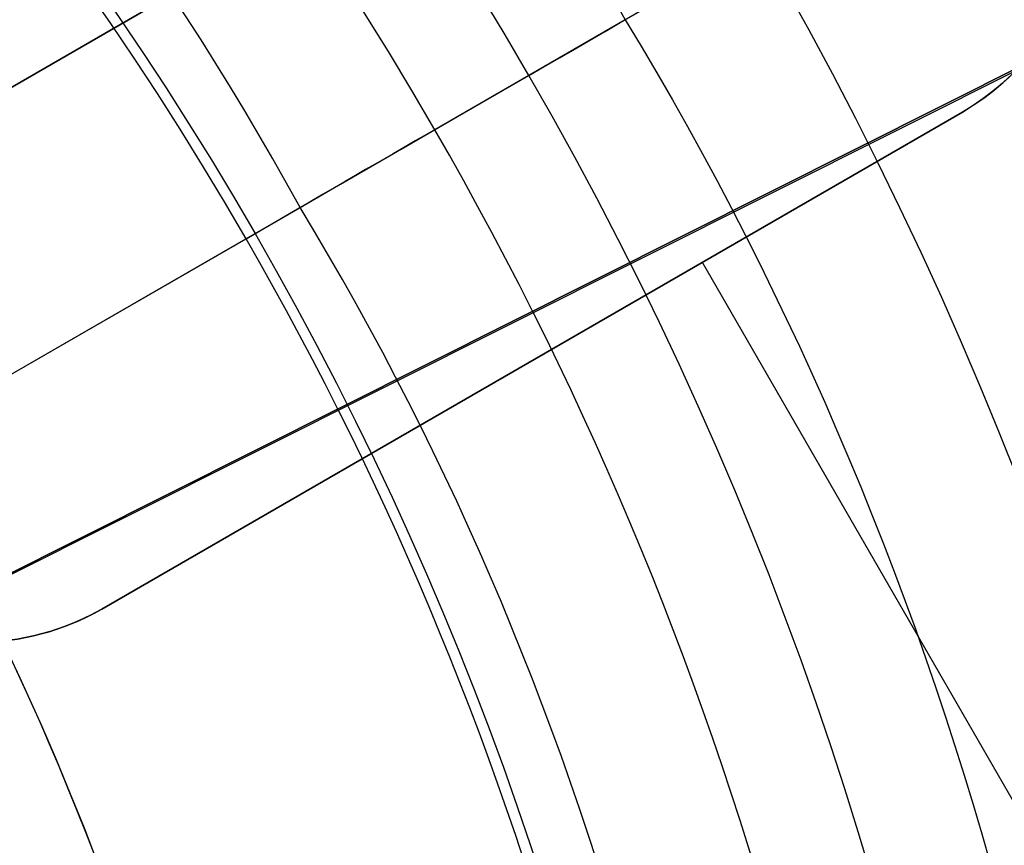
# Model space of a CAD drawing. Extents: x 19329 to 20306, y -2029 to -1182.
# Tile 31 of 66: x 19850 to 19861, y -1699 to -1689. Entities that reach past the tile are written whole.
import ezdxf

# ---------------------------------------------------------------- set-up
doc = ezdxf.new("R2010")
doc.units = 0
doc.layers.get('0').update_dxf_attribs({"linetype": 'CONTINUOUS'})
doc.layers.add('COLOR', color=7, linetype='CONTINUOUS')
doc.layers.add('LUZ', color=7, linetype='CONTINUOUS')

msp = doc.modelspace()

# ---------------------------------------------------------------- linework, layer by layer
for p, q in [((19857.96642714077, -1685.113168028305, 261.0844421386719), (19847.57412229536, -1691.113168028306, 261.0844421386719)), ((19847.57412229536, -1691.113168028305, 258.0844421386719), (19857.96642714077, -1685.113168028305, 258.0844421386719)), ((19857.96642714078, -1685.113168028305, 259.5844421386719), (19847.57412229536, -1691.113168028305, 259.5844421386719)), ((19856.89658340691, -1689.19494420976, 60.71378856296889), (19854.59645255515, -1690.52292537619, 52.53957701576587)), ((19833.47660975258, -1702.716472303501, 105.1250029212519), (19855.73294550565, -1689.86677086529, 105.1250029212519)), ((19850.57412229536, -1696.309320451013, 261.0844421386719), (19860.96642714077, -1690.309320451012, 261.0844421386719)), ((19860.96642714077, -1690.309320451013, 258.0844421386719), (19850.57412229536, -1696.309320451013, 258.0844421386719)), ((19850.57412229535, -1696.309320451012, 259.5844421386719), (19860.96642714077, -1690.309320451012, 259.5844421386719)), ((19860.96642714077, -1690.309320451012, 261.0844421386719), (19860.96642714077, -1690.309320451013, 258.0844421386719)), ((19833.49321622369, -1702.706884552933, 51.12500292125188), (19852.97053987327, -1691.461646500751, 51.12500292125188)), ((19783.25303058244, -1731.713069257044, 200.6250029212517), (19852.31758318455, -1691.838631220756, 200.6250029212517)), ((19829.25663525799, -1705.152875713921, 199.6250029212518), (19852.42632303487, -1691.7758502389, 199.6250029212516)), ((19857.82343735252, -1692.123926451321, 258.0844421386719), (19862.82343735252, -1700.784180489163, 258.0844421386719)), ((19855.77027471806, -1693.309320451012, 261.0844421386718), (19855.77027471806, -1693.309320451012, 258.0844421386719)), ((19850.57412229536, -1696.309320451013, 258.0844421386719), (19850.57412229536, -1696.309320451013, 261.0844421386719))]:
    msp.add_line(p, q)
at = {"extrusion": (0.1124755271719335, 0.194813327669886, 0.9743700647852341)}
msp.add_lwpolyline([(-18054.37167406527, -8257.823916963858), (-18054.88222366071, -8257.51494856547), (-18055.39076947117, -8257.201283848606), (-18055.89725107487, -8256.882941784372), (-18056.4016082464, -8256.559942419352), (-18056.90378097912, -8256.232306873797), (-18057.40370950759, -8255.900057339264), (-18057.90133433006, -8255.563217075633), (-18058.39659623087, -8255.221810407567), (-18058.88943630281, -8254.87586272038), (-18059.37979596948, -8254.525400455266), (-18059.86761700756, -8254.170451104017), (-18060.35284156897, -8253.811043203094), (-18060.83541220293, -8253.447206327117), (-18061.31527187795, -8253.07897108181), (-18061.79236400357, -8252.706369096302), (-18062.26663245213, -8252.3294330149), (-18062.73802158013, -8251.948196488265), (-18063.2064762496, -8251.562694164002), (-18063.67194184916, -8251.172961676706), (-18064.13436431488, -8250.779035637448), (-18064.59369015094, -8250.380953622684), (-18065.04986644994, -8249.978754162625), (-18065.50284091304, -8249.572476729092), (-18065.95256186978, -8249.16216172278), (-18066.39897829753, -8248.747850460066), (-18066.84203984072, -8248.32958515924), (-18067.28169682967, -8247.90740892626), (-18067.71790029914, -8247.481365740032), (-18068.1506020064, -8247.051500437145), (-18068.57975444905, -8246.617858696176), (-18069.00531088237, -8246.180487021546), (-18069.42722533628, -8245.73943272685), (-18069.84545263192, -8245.294743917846), (-18070.25994839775, -8244.846469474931), (-18070.67066908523, -8244.394659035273), (-18071.07757198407, -8243.939362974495), (-18071.48061523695, -8243.480632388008), (-18071.87975785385, -8243.018519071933), (-18072.27495972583, -8242.55307550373), (-18072.66618163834, -8242.084354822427), (-18073.05338528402, -8241.61241080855), (-18073.436533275, -8241.137297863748), (-18073.81558915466, -8240.659070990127), (-18074.19051740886, -8240.177785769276), (-18074.56128347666, -8239.693498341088), (-18074.9278537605, -8239.206265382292), (-18075.29019563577, -8238.716144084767), (-18075.64827745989, -8238.223192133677), (-18076.00206858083, -8237.727467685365), (-18076.35153934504, -8237.229029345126), (-18076.69666110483, -8236.727936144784), (-18077.03740622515, -8236.224247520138), (-18077.37374808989, -8235.718023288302), (-18077.70566110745, -8235.209323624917), (-18078.03312071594, -8234.698209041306), (-18078.35610338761, -8234.184740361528), (-18078.67458663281, -8233.668978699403), (-18078.98854900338, -8233.150985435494), (-18079.29797009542, -8232.630822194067), (-18079.60283055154, -8232.108550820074), (-18079.90311206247, -8231.584233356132), (-18080.19879736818, -8231.057932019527), (-18080.48987025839, -8230.529709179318), (-18080.77631557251, -8229.999627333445), (-18081.05811919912, -8229.467749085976), (-18081.33526807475, -8228.934137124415), (-18081.60775018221, -8228.398854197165), (-18081.87555454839, -8227.861963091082), (-18082.1386712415, -8227.323526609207), (-18082.39709136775, -8226.783607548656), (-18082.65080706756, -8226.242268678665), (-18082.89981151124, -8225.699572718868), (-18083.14409889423, -8225.15558231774), (-18083.38366443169, -8224.61036003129), (-18083.61850435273, -8224.063968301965), (-18083.8486158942, -8223.51646943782), (-18084.07399729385, -8222.967925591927), (-18084.29464778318, -8222.418398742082), (-18084.51056757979, -8221.867950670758), (-18084.7217578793, -8221.316642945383), (-18084.92822084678, -8220.764536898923), (-18085.1299596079, -8220.211693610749), (-18085.32697823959, -8219.658173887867), (-18085.51928176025, -8219.104038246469), (-18085.70687611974, -8218.549346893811), (-18085.88976818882, -8217.994159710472), (-18086.06796574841, -8217.438536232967), (-18086.24147747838, -8216.882535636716), (-18086.41031294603, -8216.326216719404), (-18086.57448259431, -8215.769637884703), (-18086.73399772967, -8215.212857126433), (-18086.88887050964, -8214.655932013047), (-18087.03911393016, -8214.098919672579), (-18087.1847418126, -8213.541876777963), (-18087.32576879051, -8212.984859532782), (-18087.46221029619, -8212.427923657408), (-18087.59408254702, -8211.871124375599), (-18087.72140253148, -8211.314516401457), (-18087.84418799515, -8210.758153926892), (-18087.96245742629, -8210.202090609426), (-18088.07623004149, -8209.646379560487), (-18088.18552577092, -8209.091073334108), (-18088.29036524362, -8208.536223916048), (-18088.39076977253, -8207.981882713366), (-18088.48676133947, -8207.428100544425), (-18088.57836257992, -8206.874927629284), (-18088.66559676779, -8206.322413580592), (-18088.74848780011, -8205.77060739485), (-18088.82706018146, -8205.21955744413), (-18088.90133900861, -8204.669311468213), (-18088.97134995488, -8204.119916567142), (-18089.03711925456, -8203.571419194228), (-18089.09867368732, -8203.023865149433), (-18089.15604056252, -8202.477299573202), (-18089.20924770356, -8201.931766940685), (-18089.25832343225, -8201.387311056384), (-18089.30329655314, -8200.843975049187), (-18089.34419633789, -8200.301801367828), (-18089.38105250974, -8199.76083177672), (-18089.41389522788, -8199.221107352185), (-18089.44275507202, -8198.682668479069), (-18089.46766302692, -8198.14555484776), (-18089.48865046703, -8197.609805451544), (-18089.50574914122, -8197.075458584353), (-18089.51899115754, -8196.542551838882), (-18089.52840896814, -8196.011122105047), (-18089.53403535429, -8195.481205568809), (-18089.5359034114, -8194.952837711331), (-18089.53410419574, -8194.434296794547), (-18089.52868554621, -8193.914263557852), (-18089.51961616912, -8193.392771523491), (-18089.50686506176, -8192.869854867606), (-18089.49040152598, -8192.3455484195), (-18089.4701951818, -8191.819887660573), (-18089.4462159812, -8191.29290872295), (-18089.41843422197, -8190.764648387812), (-18089.38682056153, -8190.235144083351), (-18089.35134603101, -8189.704433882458), (-18089.31198204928, -8189.172556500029), (-18089.26870043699, -8188.63955128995), (-18089.22147343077, -8188.105458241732), (-18089.17027369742, -8187.570317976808), (-18089.11507434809, -8187.034171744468), (-18089.05584895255, -8186.497061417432), (-18088.99257155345, -8185.95902948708), (-18088.92521668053, -8185.4201190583), (-18088.85375936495, -8184.880373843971), (-18088.77817515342, -8184.339838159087), (-18088.69844012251, -8183.798556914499), (-18088.61453089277, -8183.256575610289), (-18088.52642464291, -8182.713940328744), (-18088.43409912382, -8182.170697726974), (-18088.33753267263, -8181.62689502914), (-18088.23670422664, -8181.082580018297), (-18088.13159333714, -8180.537801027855), (-18088.02218018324, -8179.992606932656), (-18087.90844558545, -8179.447047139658), (-18087.79037101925, -8178.901171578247), (-18087.66793862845, -8178.355030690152), (-18087.54113123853, -8177.808675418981), (-18087.40993236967, -8177.262157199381), (-18087.27432624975, -8176.715527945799), (-18087.1342978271, -8176.168840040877), (-18086.9898327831, -8175.622146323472), (-18086.84091754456, -8175.075500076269), (-18086.68753929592, -8174.528955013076), (-18086.52968599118, -8173.982565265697), (-18086.3673463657, -8173.436385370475), (-18086.20050994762, -8172.890470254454), (-18086.02916706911, -8172.344875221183), (-18085.85330887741, -8171.799655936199), (-18085.67292734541, -8171.254868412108), (-18085.48801528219, -8170.710568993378), (-18085.29856634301, -8170.166814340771), (-18085.10457503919, -8169.623661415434), (-18084.90603674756, -8169.081167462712), (-18084.70294771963, -8168.539389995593), (-18084.49530509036, -8167.998386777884), (-18084.28310688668, -8167.458215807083), (-18084.06635203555, -8166.918935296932), (-18083.84504037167, -8166.380603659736), (-18083.61917264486, -8165.843279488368), (-18083.38875052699, -8165.307021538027), (-18083.15377661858, -8164.771888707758), (-18082.91425445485, -8164.237940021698), (-18082.67018851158, -8163.705234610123), (-18082.42158421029, -8163.173831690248), (-18082.16844792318, -8162.643790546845), (-18081.91078697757, -8162.115170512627), (-18081.64860965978, -8161.588030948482), (-18081.38192521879, -8161.062431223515), (-18081.11074386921, -8160.538430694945), (-18080.83507679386, -8160.016088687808), (-18080.55493614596, -8159.495464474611), (-18080.27033505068, -8158.976617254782), (-18079.98128760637, -8158.459606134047), (-18079.68780888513, -8157.944490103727), (-18079.38991493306, -8157.431328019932), (-18079.08762276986, -8156.920178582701), (-18078.78095038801, -8156.41110031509), (-18078.46991675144, -8155.904151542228), (-18078.15454179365, -8155.399390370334), (-18077.83484641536, -8154.896874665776), (-18077.51085248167, -8154.39666203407), (-18077.1825828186, -8153.898809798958), (-18076.85006120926, -8153.403374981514), (-18076.51331238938, -8152.910414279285), (-18076.17236204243, -8152.419984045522), (-18075.82723679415, -8151.932140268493), (-18075.47796420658, -8151.446938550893), (-18075.12457277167, -8150.964434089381), (-18074.76709190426, -8150.484681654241), (-18074.40555193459, -8150.007735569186), (-18074.03998410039, -8149.533649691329), (-18073.67042053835, -8149.062477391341), (-18073.29689427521, -8148.594271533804), (-18072.91943921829, -8148.12908445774), (-18072.53809014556, -8147.666967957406), (-18072.15288269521, -8147.207973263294), (-18071.76385335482, -8146.752151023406), (-18071.37103944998, -8146.29955128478), (-18070.97447913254, -8145.850223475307), (-18070.57421136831, -8145.404216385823), (-18070.1702759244, -8144.961578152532), (-18069.76271335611, -8144.522356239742), (-18069.35156499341, -8144.086597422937), (-18068.93687292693, -8143.654347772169), (-18068.51867999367, -8143.225652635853), (-18068.09702976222, -8142.800556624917), (-18067.67196651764, -8142.379103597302), (-18067.24353524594, -8141.961336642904), (-18066.81178161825, -8141.547298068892), (-18066.37675197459, -8141.137029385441), (-18065.93849330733, -8140.730571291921), (-18065.49705324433, -8140.327963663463), (-18065.05248003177, -8139.929245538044), (-18064.60482251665, -8139.534455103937), (-18064.15413012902, -8139.143629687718), (-18063.70045286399, -8138.756805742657), (-18063.24384126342, -8138.374018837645), (-18062.78434639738, -8137.995303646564), (-18062.32201984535, -8137.620693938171), (-18061.85691367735, -8137.250222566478), (-18061.38908043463, -8136.883921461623), (-18060.91857311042, -8136.521821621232), (-18060.4454451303, -8136.163953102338), (-18059.96975033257, -8135.810345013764), (-18059.49154294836, -8135.461025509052), (-18059.01087758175, -8135.116021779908), (-18058.5278091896, -8134.77536005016), (-18058.04239306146, -8134.439065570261), (-18057.55468479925, -8134.107162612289), (-18057.06474029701, -8133.779674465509), (-18056.57261572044, -8133.456623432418), (-18056.07836748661, -8133.138030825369), (-18055.58205224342, -8132.823916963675)], dxfattribs=at)
at = {"extrusion": (0.1124755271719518, 0.1948133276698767, 0.9743700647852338)}
msp.add_lwpolyline([(-18053.46081628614, -8132.823916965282), (-18053.98188590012, -8133.128708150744), (-18054.50100556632, -8133.438358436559), (-18055.01811201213, -8133.752850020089), (-18055.53314213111, -8134.072163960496), (-18056.04603300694, -8134.396280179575), (-18056.5567219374, -8134.725177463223), (-18057.06514645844, -8135.058833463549), (-18057.5712443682, -8135.397224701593), (-18058.07495375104, -8135.740326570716), (-18058.57621300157, -8136.088113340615), (-18059.07496084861, -8136.440558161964), (-18059.57113637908, -8136.797633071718), (-18060.06467906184, -8137.159308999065), (-18060.55552877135, -8137.525555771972), (-18061.04362581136, -8137.896342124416), (-18061.52891093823, -8138.271635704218), (-18062.01132538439, -8138.651403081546), (-18062.49081088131, -8139.035609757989), (-18062.96730968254, -8139.424220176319), (-18063.44076458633, -8139.817197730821), (-18063.91111895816, -8140.214504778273), (-18064.37831675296, -8140.616102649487), (-18064.84230253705, -8141.021951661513), (-18065.30302150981, -8141.432011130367), (-18065.76041952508, -8141.846239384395), (-18066.21444311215, -8142.264593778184), (-18066.66503949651, -8142.687030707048), (-18067.11215662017, -8143.113505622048), (-18067.55574316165, -8143.543973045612), (-18067.99574855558, -8143.978386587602), (-18068.43212301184, -8144.416698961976), (-18068.86481753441, -8144.858862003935), (-18069.29378393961, -8145.304826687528), (-18069.71897487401, -8145.754543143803), (-18070.1403438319, -8146.207960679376), (-18070.5578451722, -8146.665027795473), (-18070.9714341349, -8147.125692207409), (-18071.38106685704, -8147.589900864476), (-18071.78670038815, -8148.057599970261), (-18072.18829270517, -8148.528735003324), (-18072.58580272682, -8149.003250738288), (-18072.97919032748, -8149.481091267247), (-18073.36841635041, -8149.96220002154), (-18073.7534426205, -8150.446519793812), (-18074.13423195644, -8150.933992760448), (-18074.51074818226, -8151.424560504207), (-18074.88295613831, -8151.918164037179), (-18075.25082169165, -8152.414743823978), (-18075.61431174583, -8152.914239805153), (-18075.97339425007, -8153.416591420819), (-18076.32803820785, -8153.921737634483), (-18076.67821368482, -8154.429616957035), (-18077.0238918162, -8154.940167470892), (-18077.36504481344, -8155.453326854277), (-18077.70164597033, -8155.969032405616), (-18078.03366966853, -8156.487221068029), (-18078.36109138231, -8157.007829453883), (-18078.6838876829, -8157.53079386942), (-18079.00203624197, -8158.056050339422), (-18079.31551583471, -8158.583534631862), (-18079.62430634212, -8159.113182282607), (-18079.92838875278, -8159.644928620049), (-18080.22774516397, -8160.178708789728), (-18080.52235878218, -8160.714457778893), (-18080.81221392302, -8161.252110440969), (-18081.09729601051, -8161.791601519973), (-18081.37759157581, -8162.332865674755), (-18081.65308825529, -8162.875837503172), (-18081.92377478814, -8163.420451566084), (-18082.18964101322, -8163.966642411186), (-18082.45067786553, -8164.514344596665), (-18082.70687737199, -8165.063492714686), (-18082.9582326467, -8165.614021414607), (-18083.20473788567, -8166.165865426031), (-18083.44638836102, -8166.718959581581), (-18083.68318041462, -8167.273238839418), (-18083.91511145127, -8167.828638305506), (-18084.14217993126, -8168.385093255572), (-18084.36438536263, -8168.94253915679), (-18084.58172829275, -8169.500911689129), (-18084.79421029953, -8170.060146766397), (-18085.00183398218, -8170.620180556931), (-18085.20460295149, -8171.180949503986), (-18085.40252181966, -8171.742390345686), (-18085.59559618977, -8172.304440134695), (-18085.78383264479, -8172.867036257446), (-18085.96723873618, -8173.43011645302), (-18086.1458229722, -8173.993618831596), (-18086.31959480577, -8174.557481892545), (-18086.48856462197, -8175.121644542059), (-18086.65274372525, -8175.686046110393), (-18086.8121443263, -8176.250626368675), (-18086.96677952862, -8176.815325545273), (-18087.11666331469, -8177.380084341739), (-18087.26181053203, -8177.944843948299), (-18087.4022368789, -8178.509546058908), (-18087.53795888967, -8179.07413288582), (-18087.66899392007, -8179.638547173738), (-18087.79536013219, -8180.202732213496), (-18087.91707647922, -8180.766631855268), (-18088.03416269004, -8181.330190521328), (-18088.14663925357, -8181.89335321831), (-18088.25452740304, -8182.456065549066), (-18088.3578491, -8183.018273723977), (-18088.45662701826, -8183.579924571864), (-18088.55088452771, -8184.140965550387), (-18088.64064567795, -8184.701344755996), (-18088.72593518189, -8185.261010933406), (-18088.80677839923, -8185.819913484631), (-18088.88320131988, -8186.37800247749), (-18088.95523054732, -8186.935228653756), (-18089.02289328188, -8187.491543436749), (-18089.08621730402, -8188.046898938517), (-18089.14523095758, -8188.601247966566), (-18089.19996313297, -8189.154544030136), (-18089.25044325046, -8189.706741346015), (-18089.29670124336, -8190.257794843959), (-18089.3387675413, -8190.807660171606), (-18089.37667305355, -8191.356293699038), (-18089.41044915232, -8191.903652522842), (-18089.44012765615, -8192.44969446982), (-18089.46574081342, -8192.994378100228), (-18089.48732128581, -8193.537662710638), (-18089.50490213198, -8194.079508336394), (-18089.51851679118, -8194.619875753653), (-18089.5281990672, -8195.158726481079), (-18089.53398311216, -8195.696022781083), (-18089.53590341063, -8196.231727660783), (-18089.53415174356, -8196.743370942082), (-18089.5288765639, -8197.256467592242), (-18089.52004780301, -8197.770985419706), (-18089.50763566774, -8198.286891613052), (-18089.49161065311, -8198.804152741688), (-18089.47194355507, -8199.322734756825), (-18089.44860548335, -8199.842602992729), (-18089.42156787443, -8200.363722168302), (-18089.3908025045, -8200.886056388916), (-18089.35628150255, -8201.409569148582), (-18089.31797736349, -8201.934223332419), (-18089.27586296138, -8202.459981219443), (-18089.22991156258, -8202.986804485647), (-18089.18009683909, -8203.51465420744), (-18089.12639288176, -8204.043490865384), (-18089.06877421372, -8204.573274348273), (-18089.00721580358, -8205.103963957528), (-18088.9416930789, -8205.635518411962), (-18088.87218193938, -8206.167895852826), (-18088.79865877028, -8206.701053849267), (-18088.72110045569, -8207.234949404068), (-18088.63948439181, -8207.769538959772), (-18088.55378850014, -8208.304778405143), (-18088.46399124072, -8208.840623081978), (-18088.37007162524, -8209.377027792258), (-18088.27200923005, -8209.913946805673), (-18088.16978420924, -8210.451333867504), (-18088.06337730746, -8210.989142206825), (-18087.95276987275, -8211.527324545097), (-18087.83794386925, -8212.065833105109), (-18087.71888188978, -8212.60461962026), (-18087.59556716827, -8213.143635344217), (-18087.46798359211, -8213.682831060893), (-18087.33611571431, -8214.222157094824), (-18087.19994876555, -8214.76156332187), (-18087.05946866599, -8215.300999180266), (-18086.91466203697, -8215.840413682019), (-18086.7655162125, -8216.379755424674), (-18086.61201925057, -8216.918972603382), (-18086.45415994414, -8217.458013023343), (-18086.29192783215, -8217.996824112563), (-18086.12531321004, -8218.53535293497), (-18085.9543071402, -8219.073546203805), (-18085.77890146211, -8219.611350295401), (-18085.5990888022, -8220.148711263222), (-18085.41486258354, -8220.685574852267), (-18085.22621703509, -8221.221886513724), (-18085.03314720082, -8221.757591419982), (-18084.83564894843, -8222.292634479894), (-18084.63371897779, -8222.826960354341), (-18084.42735482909, -8223.360513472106), (-18084.21655489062, -8223.893238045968), (-18084.0013184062, -8224.425078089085), (-18083.78164548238, -8224.955977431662), (-18083.5575370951, -8225.48587973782), (-18083.32899509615, -8226.014728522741), (-18083.09602221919, -8226.542467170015), (-18082.85862208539, -8227.069038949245), (-18082.61679920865, -8227.594387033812), (-18082.37055900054, -8228.118454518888), (-18082.11990777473, -8228.641184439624), (-18081.86485275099, -8229.162519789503), (-18081.60540205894, -8229.682403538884), (-18081.34156474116, -8230.200778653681), (-18081.07335075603, -8230.717588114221), (-18080.80077098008, -8231.232774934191), (-18080.52383720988, -8231.746282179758), (-18080.24256216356, -8232.258052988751), (-18079.95695948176, -8232.768030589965), (-18079.66704372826, -8233.276158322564), (-18079.37283039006, -8233.782379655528), (-18079.07433587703, -8234.286638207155), (-18078.7715775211, -8234.788877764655), (-18078.46457357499, -8235.289042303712), (-18078.15334321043, -8235.787076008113), (-18077.83790651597, -8236.282923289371), (-18077.51828449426, -8236.776528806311), (-18077.19449905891, -8237.267837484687), (-18076.86657303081, -8237.756794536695), (-18076.53453013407, -8238.243345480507), (-18076.1983949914, -8238.727436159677), (-18075.85819311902, -8239.209012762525), (-18075.51395092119, -8239.688021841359), (-18075.16569568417, -8240.16441033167), (-18074.81345556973, -8240.638125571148), (-18074.45725960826, -8241.10911531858), (-18074.09713769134, -8241.577327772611), (-18073.73312056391, -8242.042711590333), (-18073.36523981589, -8242.505215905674), (-18072.99352787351, -8242.964790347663), (-18072.61801799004, -8243.421385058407), (-18072.23874423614, -8243.874950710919), (-18071.85574148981, -8244.325438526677), (-18071.46904542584, -8244.77280029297), (-18071.07869250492, -8245.216988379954), (-18070.68471996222, -8245.657955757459), (-18070.28716579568, -8246.095656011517), (-18069.88606875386, -8246.530043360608), (-18069.48146832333, -8246.961072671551), (-18069.0734047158, -8247.38869947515), (-18068.66191885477, -8247.812879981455), (-18068.24705236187, -8248.23357109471), (-18067.82884754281, -8248.650730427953), (-18067.40734737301, -8249.06431631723), (-18066.9825954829, -8249.474287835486), (-18066.55463614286, -8249.880604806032), (-18066.12351424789, -8250.283227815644), (-18065.68927530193, -8250.682118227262), (-18065.25196540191, -8251.077238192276), (-18064.81163122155, -8251.468550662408), (-18064.36831999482, -8251.85601940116), (-18063.92207949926, -8252.239608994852), (-18063.47295803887, -8252.619284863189), (-18063.02100442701, -8252.995013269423), (-18062.56626796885, -8253.366761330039), (-18062.1087984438, -8253.734497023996), (-18061.6486460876, -8254.098189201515), (-18061.18586157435, -8254.457807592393), (-18060.72049599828, -8254.813322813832), (-18060.25260085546, -8255.164706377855), (-18059.78222802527, -8255.511930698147), (-18059.30942975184, -8255.85496909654), (-18058.83425862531, -8256.193795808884), (-18058.35676756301, -8256.528385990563), (-18057.8770097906, -8256.858715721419), (-18057.39503882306, -8257.18476201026), (-18056.91090844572, -8257.50650279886), (-18056.42467269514, -8257.82391696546)], dxfattribs=at)
at = {"extrusion": (0.1124755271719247, 0.1948133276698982, 0.9743700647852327)}
msp.add_lwpolyline([(-18059.82186219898, -8132.823916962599), (-18060.29727702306, -8133.159034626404), (-18060.77044049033, -8133.498225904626), (-18061.24130344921, -8133.84146741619), (-18061.70981704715, -8134.18873495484), (-18062.1759327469, -8134.540003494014), (-18062.63960234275, -8134.895247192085), (-18063.10077797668, -8135.254439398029), (-18063.55941215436, -8135.617552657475), (-18064.01545776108, -8135.984558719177), (-18064.4688680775, -8136.355428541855), (-18064.91959679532, -8136.730132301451), (-18065.36759803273, -8137.108639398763), (-18065.81282634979, -8137.490918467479), (-18066.25523676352, -8137.876937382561), (-18066.69478476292, -8138.266663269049), (-18067.13142632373, -8138.660062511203), (-18067.56511792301, -8139.057100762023), (-18067.9958165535, -8139.457742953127), (-18068.42347973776, -8139.861953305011), (-18068.84806554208, -8140.269695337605), (-18069.26953259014, -8140.680931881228), (-18069.68784007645, -8141.09562508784), (-18070.10294777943, -8141.513736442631), (-18070.5148160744, -8141.93522677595), (-18070.92340594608, -8142.360056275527), (-18071.328679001, -8142.788184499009), (-18071.73059747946, -8143.219570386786), (-18072.12912426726, -8143.654172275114), (-18072.52422290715, -8144.091947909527), (-18072.91585760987, -8144.532854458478), (-18073.30399326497, -8144.976848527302), (-18073.68859545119, -8145.423886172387), (-18074.06963044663, -8145.873922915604), (-18074.44706523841, -8146.326913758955), (-18074.8208675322, -8146.782813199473), (-18075.19100576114, -8147.241575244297), (-18075.55744909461, -8147.703153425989), (-18075.92016744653, -8148.167500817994), (-18076.27913148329, -8148.634570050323), (-18076.6343126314, -8149.104313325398), (-18076.98568308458, -8149.576682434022), (-18077.33321581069, -8150.051628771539), (-18077.67688455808, -8150.529103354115), (-18078.01666386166, -8151.009056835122), (-18078.35252904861, -8151.491439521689), (-18078.68445624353, -8151.976201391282), (-18079.01242237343, -8152.463292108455), (-18079.33640517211, -8152.95266104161), (-18079.65638318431, -8153.444257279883), (-18079.9723357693, -8153.938029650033), (-18080.28424310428, -8154.433926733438), (-18080.59208618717, -8154.931896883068), (-18080.89584683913, -8155.431888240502), (-18081.19550770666, -8155.933848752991), (-18081.49105226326, -8156.437726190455), (-18081.78246481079, -8156.943468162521), (-18082.06973048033, -8157.451022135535), (-18082.35283523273, -8157.960335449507), (-18082.63176585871, -8158.47135533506), (-18082.90650997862, -8158.984028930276), (-18083.17705604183, -8159.498303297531), (-18083.44339332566, -8160.014125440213), (-18083.70551193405, -8160.531442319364), (-18083.96340279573, -8161.050200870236), (-18084.21705766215, -8161.570348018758), (-18084.46646910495, -8162.091830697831), (-18084.71163051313, -8162.614595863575), (-18084.95253608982, -8163.138590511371), (-18085.18918084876, -8163.663761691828), (-18085.42156061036, -8164.19005652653), (-18085.64967199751, -8164.717422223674), (-18085.87351243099, -8165.245806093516), (-18086.09308012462, -8165.775155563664), (-18086.30837407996, -8166.30541819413), (-18086.51939408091, -8166.836541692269), (-18086.72614068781, -8167.368473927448), (-18086.92861523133, -8167.901162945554), (-18087.12681980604, -8168.434556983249), (-18087.32075726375, -8168.968604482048), (-18087.51043120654, -8169.503254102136), (-18087.69584597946, -8170.038454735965), (-18087.87700666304, -8170.574155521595), (-18088.05391906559, -8171.110305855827), (-18088.2265897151, -8171.646855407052), (-18088.39502585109, -8172.183754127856), (-18088.55923541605, -8172.720952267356), (-18088.71922704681, -8173.258400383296), (-18088.87501006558, -8173.796049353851), (-18089.0265944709, -8174.333850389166), (-18089.17399092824, -8174.871755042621), (-18089.3172107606, -8175.409715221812), (-18089.45626593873, -8175.947683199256), (-18089.59116907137, -8176.485611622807), (-18089.72193339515, -8177.023453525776), (-18089.84857276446, -8177.561162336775), (-18089.97110164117, -8178.098691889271), (-18090.08953508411, -8178.635996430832), (-18090.20388873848, -8179.173030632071), (-18090.31417882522, -8179.709749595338), (-18090.4204221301, -8180.246108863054), (-18090.52263599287, -8180.782064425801), (-18090.62083829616, -8181.317572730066), (-18090.71504745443, -8181.852590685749), (-18090.80528240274, -8182.387075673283), (-18090.89156258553, -8182.920985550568), (-18090.97390794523, -8183.454278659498), (-18091.05233891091, -8183.986913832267), (-18091.12687638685, -8184.51885039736), (-18091.19754174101, -8185.050048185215), (-18091.26435679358, -8185.580467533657), (-18091.32734380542, -8186.11006929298), (-18091.38652546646, -8186.638814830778), (-18091.44192488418, -8187.166666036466), (-18091.49356557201, -8187.693585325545), (-18091.54147143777, -8188.219535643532), (-18091.58566677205, -8188.744480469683), (-18091.62617623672, -8189.268383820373), (-18091.66302485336, -8189.791210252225), (-18091.69623799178, -8190.312924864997), (-18091.7258413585, -8190.833493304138), (-18091.75186098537, -8191.352881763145), (-18091.77432321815, -8191.871056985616), (-18091.79325470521, -8192.38798626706), (-18091.80868238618, -8192.903637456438), (-18091.82063348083, -8193.417978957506), (-18091.82913547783, -8193.930979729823), (-18091.83421612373, -8194.442609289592), (-18091.83590341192, -8194.95283771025), (-18091.83415593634, -8195.472086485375), (-18091.8288937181, -8195.992785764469), (-18091.82008726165, -8196.514903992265), (-18091.80770733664, -8197.038409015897), (-18091.79172498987, -8197.563268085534), (-18091.77211155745, -8198.089447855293), (-18091.74883867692, -8198.616914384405), (-18091.72187829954, -8199.145633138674), (-18091.6912027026, -8199.675568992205), (-18091.6567845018, -8200.206686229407), (-18091.61859666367, -8200.738948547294), (-18091.57661251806, -8201.272319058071), (-18091.53080577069, -8201.806760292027), (-18091.48115051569, -8202.342234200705), (-18091.42762124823, -8202.878702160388), (-18091.37019287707, -8203.416124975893), (-18091.30884073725, -8203.954462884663), (-18091.24354060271, -8204.49367556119), (-18091.17426869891, -8205.033722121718), (-18091.10100171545, -8205.574561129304), (-18091.02371681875, -8206.116150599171), (-18090.94239166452, -8206.658448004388), (-18090.85700441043, -8207.20141028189), (-18090.76753372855, -8207.744993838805), (-18090.67395881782, -8208.289154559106), (-18090.57625941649, -8208.833847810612), (-18090.47441581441, -8209.37902845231), (-18090.36840886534, -8209.924650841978), (-18090.25821999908, -8210.470668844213), (-18090.14383123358, -8211.017035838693), (-18090.02522518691, -8211.563704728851), (-18089.90238508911, -8212.11062795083), (-18089.77529479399, -8212.65775748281), (-18089.64393879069, -8213.205044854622), (-18089.50830221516, -8213.752441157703), (-18089.36837086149, -8214.299897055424), (-18089.22413119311, -8214.847362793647), (-18089.07557035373, -8215.39478821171), (-18088.92267617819, -8215.942122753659), (-18088.7654372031, -8216.489315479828), (-18088.60384267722, -8217.03631507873), (-18088.43788257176, -8217.583069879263), (-18088.26754759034, -8218.129527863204), (-18088.09282917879, -8218.67563667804), (-18087.91371953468, -8219.221343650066), (-18087.73021161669, -8219.7665957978), (-18087.54229915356, -8220.311339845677), (-18087.34997665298, -8220.855522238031), (-18087.15323941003, -8221.399089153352), (-18086.95208351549, -8221.941986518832), (-18086.74650586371, -8222.484160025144), (-18086.53650416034, -8223.025555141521), (-18086.32207692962, -8223.566117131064), (-18086.10322352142, -8224.105791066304), (-18085.87994411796, -8224.64452184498), (-18085.65223974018, -8225.182254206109), (-18085.42011225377, -8225.718932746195), (-18085.18356437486, -8226.254501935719), (-18084.9425996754, -8226.788906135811), (-18084.69722258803, -8227.322089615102), (-18084.44743841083, -8227.853996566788), (-18084.19325331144, -8228.384571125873), (-18083.93467433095, -8228.913757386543), (-18083.67170938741, -8229.441499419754), (-18083.40436727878, -8229.967741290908), (-18083.13265768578, -8230.492427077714), (-18082.85659117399, -8231.015500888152), (-18082.57617919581, -8231.536906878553), (-18082.2914340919, -8232.056589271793), (-18082.00236909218, -8232.574492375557), (-18081.70899831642, -8233.090560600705), (-18081.4113367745, -8233.60473847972), (-18081.1094003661, -8234.11697068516), (-18080.80320588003, -8234.627202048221), (-18080.49277099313, -8235.135377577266), (-18080.17811426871, -8235.641442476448), (-18079.8592551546, -8236.14534216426), (-18079.53621398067, -8236.647022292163), (-18079.20901195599, -8237.14642876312), (-18078.87767116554, -8237.643507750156), (-18078.54221456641, -8238.138205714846), (-18078.20266598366, -8238.63046942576), (-18077.85905010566, -8239.120245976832), (-18077.51139247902, -8239.60748280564), (-18077.15971950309, -8240.09212771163), (-18076.80405842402, -8240.57412887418), (-18076.44443732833, -8241.053434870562), (-18076.08088513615, -8241.529994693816), (-18075.71343159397, -8242.003757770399), (-18075.34210726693, -8242.474673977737), (-18074.96694353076, -8242.942693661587), (-18074.5879725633, -8243.407767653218), (-18074.2052273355, -8243.869847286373), (-18073.81874160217, -8244.32888441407), (-18073.4285498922, -8244.784831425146), (-18073.03468749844, -8245.237641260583), (-18072.6371904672, -8245.687267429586), (-18072.2360955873, -8246.133664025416), (-18071.83144037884, -8246.576785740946), (-18071.42326308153, -8247.016587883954), (-18071.01160264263, -8247.453026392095), (-18070.59649870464, -8247.88605784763), (-18070.17799159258, -8248.315639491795), (-18069.75612230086, -8248.741729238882), (-18069.33093248, -8249.16428568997), (-18068.90246442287, -8249.583268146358), (-18068.47076105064, -8249.998636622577), (-18068.03586589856, -8250.410351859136), (-18067.59782310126, -8250.81837533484), (-18067.1566773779, -8251.222669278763), (-18066.71247401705, -8251.623196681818), (-18066.2652588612, -8252.019921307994), (-18065.81507829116, -8252.412807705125), (-18065.36197921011, -8252.801821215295), (-18064.90600902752, -8253.186927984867), (-18064.44721564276, -8253.568094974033), (-18063.98564742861, -8253.94528996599), (-18063.52135321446, -8254.318481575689), (-18063.05438226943, -8254.687639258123), (-18062.58478428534, -8255.052733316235), (-18062.11260935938, -8255.413734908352), (-18061.6379079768, -8255.77061605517), (-18061.16073099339, -8256.123349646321), (-18060.68112961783, -8256.471909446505), (-18060.19915539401, -8256.816270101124), (-18059.71486018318, -8257.156407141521), (-18059.22829614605, -8257.492296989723), (-18058.73951572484, -8257.823916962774)], dxfattribs=at)
at = {"extrusion": (0.1124755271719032, 0.1948133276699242, 0.9743700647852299)}
msp.add_lwpolyline([(-18060.57947967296, -8257.823916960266), (-18061.04541041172, -8257.486593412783), (-18061.5090698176, -8257.145333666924), (-18061.97041101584, -8256.80016149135), (-18062.42938744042, -8256.451101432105), (-18062.88595284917, -8256.098178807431), (-18063.34006133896, -8255.741419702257), (-18063.79166736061, -8255.380850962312), (-18064.24072573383, -8255.01650018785), (-18064.68719166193, -8254.648395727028), (-18065.13102074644, -8254.27656666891), (-18065.57216900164, -8253.901042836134), (-18066.01059286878, -8253.521854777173), (-18066.44624923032, -8253.139033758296), (-18066.8790954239, -8252.752611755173), (-18067.30908925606, -8252.362621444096), (-18067.73618901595, -8251.969096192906), (-18068.16035348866, -8251.572070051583), (-18068.58154196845, -8251.171577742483), (-18068.99971427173, -8250.767654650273), (-18069.41483074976, -8250.360336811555), (-18069.8268523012, -8249.949660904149), (-18070.23574038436, -8249.535664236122), (-18070.64145702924, -8249.118384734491), (-18071.04396484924, -8248.697860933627), (-18071.44322705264, -8248.274131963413), (-18071.83920745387, -8247.847237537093), (-18072.23187048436, -8247.417217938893), (-18072.62118120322, -8246.984114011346), (-18073.00710530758, -8246.547967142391), (-18073.38960914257, -8246.108819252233), (-18073.76865971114, -8245.666712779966), (-18074.14422468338, -8245.221690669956), (-18074.51627240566, -8244.77379635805), (-18074.88477190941, -8244.323073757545), (-18075.24969291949, -8243.869567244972), (-18075.61100586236, -8243.413321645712), (-18075.9686818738, -8242.954382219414), (-18076.32269280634, -8242.492794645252), (-18076.67301123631, -8242.028605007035), (-18077.01961047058, -8241.561859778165), (-18077.36246455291, -8241.092605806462), (-18077.70154826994, -8240.620890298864), (-18078.03683715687, -8240.146760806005), (-18078.36830750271, -8239.670265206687), (-18078.69593635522, -8239.191451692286), (-18079.01970152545, -8238.710368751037), (-18079.33958159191, -8238.227065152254), (-18079.65555590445, -8237.741589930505), (-18079.96760458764, -8237.253992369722), (-18080.27570854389, -8236.764321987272), (-18080.57984945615, -8236.272628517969), (-18080.88000979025, -8235.778961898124), (-18081.1761727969, -8235.283372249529), (-18081.46832251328, -8234.78590986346), (-18081.75644376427, -8234.286625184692), (-18082.04052216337, -8233.785568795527), (-18082.32054411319, -8233.282791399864), (-18082.59649680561, -8232.778343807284), (-18082.86836822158, -8232.272276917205), (-18083.13614713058, -8231.764641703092), (-18083.39982308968, -8231.255489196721), (-18083.65938644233, -8230.744870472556), (-18083.91482831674, -8230.232836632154), (-18084.16614062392, -8229.719438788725), (-18084.4133160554, -8229.204728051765), (-18084.65634808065, -8228.6887555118), (-18084.89523094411, -8228.17157222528), (-18085.12995966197, -8227.653229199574), (-18085.36053001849, -8227.133777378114), (-18085.58693856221, -8226.613267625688), (-18085.80918260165, -8226.091750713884), (-18086.0272602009, -8225.569277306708), (-18086.24117017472, -8225.045897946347), (-18086.45091208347, -8224.521663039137), (-18086.65648622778, -8223.996622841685), (-18086.85789364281, -8223.470827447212), (-18087.05513609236, -8222.944326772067), (-18087.24821606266, -8222.417170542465), (-18087.43713675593, -8221.889408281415), (-18087.62190208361, -8221.361089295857), (-18087.80251665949, -8220.832262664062), (-18087.97898579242, -8220.302977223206), (-18088.15131547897, -8219.773281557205), (-18088.31951239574, -8219.24322398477), (-18088.48358389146, -8218.712852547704), (-18088.64353797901, -8218.182214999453), (-18088.79938332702, -8217.651358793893), (-18088.95112925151, -8217.12033107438), (-18089.09878570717, -8216.58917866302), (-18089.24236327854, -8216.057948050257), (-18089.381873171, -8215.52668538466), (-18089.51732720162, -8214.99543646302), (-18089.64873778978, -8214.464246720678), (-18089.77611794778, -8213.933161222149), (-18089.89948127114, -8213.402224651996), (-18090.0188419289, -8212.87148130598), (-18090.13421465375, -8212.340975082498), (-18090.24561473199, -8211.81074947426), (-18090.35305799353, -8211.280847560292), (-18090.45656080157, -8210.751311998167), (-18090.55614004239, -8210.222185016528), (-18090.65181311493, -8209.693508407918), (-18090.74359792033, -8209.165323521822), (-18090.8315128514, -8208.637671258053), (-18090.91557678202, -8208.110592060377), (-18090.99580905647, -8207.584125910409), (-18091.07222947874, -8207.058312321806), (-18091.14485830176, -8206.53319033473), (-18091.21371621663, -8206.008798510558), (-18091.27882434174, -8205.485174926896), (-18091.34020421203, -8204.962357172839), (-18091.39787776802, -8204.440382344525), (-18091.45186734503, -8203.919287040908), (-18091.50219566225, -8203.399107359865), (-18091.54888581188, -8202.879878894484), (-18091.59196124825, -8202.361636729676), (-18091.63144577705, -8201.84441543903), (-18091.6673635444, -8201.328249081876), (-18091.69973902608, -8200.81317120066), (-18091.72859701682, -8200.299214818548), (-18091.75396261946, -8199.786412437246), (-18091.77586123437, -8199.27479603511), (-18091.79431854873, -8198.764397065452), (-18091.80936052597, -8198.25524645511), (-18091.82101339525, -8197.74737460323), (-18091.82930364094, -8197.240811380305), (-18091.83425799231, -8196.735586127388), (-18091.8359034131, -8196.231727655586), (-18091.83411061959, -8195.705789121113), (-18091.82871167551, -8195.178362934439), (-18091.81967593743, -8194.649481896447), (-18091.80697304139, -8194.119179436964), (-18091.79057291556, -8193.587489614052), (-18091.77044579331, -8193.054447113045), (-18091.74656222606, -8192.520087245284), (-18091.71889309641, -8191.984445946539), (-18091.68740963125, -8191.447559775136), (-18091.65208341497, -8190.909465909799), (-18091.61288640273, -8190.370202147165), (-18091.56979093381, -8189.829806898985), (-18091.52276974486, -8189.288319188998), (-18091.47179598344, -8188.745778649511), (-18091.41684322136, -8188.202225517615), (-18091.35788546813, -8187.657700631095), (-18091.29489718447, -8187.112245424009), (-18091.22785329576, -8186.565901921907), (-18091.15672920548, -8186.018712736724), (-18091.08150080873, -8185.47072106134), (-18091.00214450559, -8184.921970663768), (-18090.91863721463, -8184.372505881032), (-18090.83095638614, -8183.822371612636), (-18090.73908001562, -8183.27161331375), (-18090.6429866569, -8182.72027698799), (-18090.54265543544, -8182.168409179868), (-18090.4380660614, -8181.616056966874), (-18090.32919884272, -8181.06326795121), (-18090.21603469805, -8180.510090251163), (-18090.09855516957, -8179.956572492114), (-18089.97674243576, -8179.402763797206), (-18089.85057932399, -8178.84871377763), (-18089.72004932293, -8178.294472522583), (-18089.58513659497, -8177.740090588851), (-18089.44582598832, -8177.185618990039), (-18089.302103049, -8176.631109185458), (-18089.1539540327, -8176.076613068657), (-18089.0013659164, -8175.522182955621), (-18088.84432640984, -8174.967871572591), (-18088.68282396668, -8174.413732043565), (-18088.51684779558, -8173.859817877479), (-18088.34638787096, -8173.306182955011), (-18088.17143494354, -8172.752881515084), (-18087.99198055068, -8172.199968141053), (-18087.80801702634, -8171.647497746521), (-18087.61953751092, -8171.095525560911), (-18087.42653596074, -8170.544107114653), (-18087.22900715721, -8169.99329822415), (-18087.02694671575, -8169.44315497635), (-18086.82035109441, -8168.893733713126), (-18086.60921760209, -8168.345091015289), (-18086.39354440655, -8167.797283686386), (-18086.17333054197, -8167.250368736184), (-18085.94857591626, -8166.704403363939), (-18085.71928131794, -8166.159444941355), (-18085.4854484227, -8165.615550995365), (-18085.24707979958, -8165.07277919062), (-18085.00417891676, -8164.531187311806), (-18084.756750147, -8163.990833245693), (-18084.5047987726, -8163.451774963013), (-18084.24833099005, -8162.914070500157), (-18083.98735391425, -8162.377777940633), (-18083.72187558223, -8161.842955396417), (-18083.45190495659, -8161.309660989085), (-18083.17745192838, -8160.777952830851), (-18082.89852731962, -8160.247889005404), (-18082.61514288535, -8159.719527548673), (-18082.32731131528, -8159.192926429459), (-18082.03504623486, -8158.66814352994), (-18081.73836220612, -8158.145236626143), (-18081.43727472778, -8157.62426336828), (-18081.13180023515, -8157.105281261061), (-18080.82195609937, -8156.588347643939), (-18080.50776062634, -8156.073519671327), (-18080.18923305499, -8155.56085429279), (-18079.86639355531, -8155.050408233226), (-18079.5392632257, -8154.542237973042), (-18079.20786408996, -8154.036399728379), (-18078.87221909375, -8153.532949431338), (-18078.53235210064, -8153.03194271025), (-18078.18828788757, -8152.533434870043), (-18077.84005213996, -8152.037480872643), (-18077.48767144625, -8151.544135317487), (-18077.13117329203, -8151.05345242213), (-18076.77058605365, -8150.565486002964), (-18076.40593899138, -8150.080289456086), (-18076.03726224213, -8149.597915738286), (-18075.66458681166, -8149.11841734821), (-18075.28794456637, -8148.641846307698), (-18074.90736822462, -8148.168254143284), (-18074.52289134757, -8147.697691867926), (-18074.13454832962, -8147.23020996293), (-18073.74237438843, -8146.765858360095), (-18073.3464055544, -8146.304686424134), (-18072.94667865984, -8145.846742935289), (-18072.54323132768, -8145.392076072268), (-18072.1361019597, -8144.940733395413), (-18071.72532972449, -8144.492761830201), (-18071.31095454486, -8144.048207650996), (-18070.89301708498, -8143.607116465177), (-18070.47155873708, -8143.169533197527), (-18070.0466216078, -8142.735502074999), (-18069.61824850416, -8142.305066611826), (-18069.18648291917, -8141.878269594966), (-18068.75136901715, -8141.45515306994), (-18068.31295161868, -8141.035758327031), (-18067.87127618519, -8140.620125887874), (-18067.42638880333, -8140.208295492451), (-18066.97833616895, -8139.80030608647), (-18066.52716557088, -8139.396195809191), (-18066.07292487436, -8138.996001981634), (-18065.61566250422, -8138.599761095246), (-18065.1554274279, -8138.20750880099), (-18064.69226913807, -8137.819279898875), (-18064.22623763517, -8137.435108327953), (-18063.75738340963, -8137.055027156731), (-18063.28575742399, -8136.679068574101), (-18062.81141109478, -8136.307263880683), (-18062.33439627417, -8135.939643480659), (-18061.85476523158, -8135.576236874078), (-18061.37257063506, -8135.217072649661), (-18060.88786553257, -8134.862178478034), (-18060.4007033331, -8134.511581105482), (-18059.91113778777, -8134.165306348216), (-18059.41922297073, -8133.823379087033), (-18058.92501326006, -8133.485823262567), (-18058.42856331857, -8133.152661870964), (-18057.9299280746, -8132.823916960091)], dxfattribs=at)
for points in [[(19852.26941139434, -1682.474930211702), (19852.50715390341, -1682.758132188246), (19852.74243751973, -1683.043512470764), (19852.9752394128, -1683.331062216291), (19853.20553675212, -1683.62077258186), (19853.43330670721, -1683.912634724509), (19853.65852644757, -1684.206639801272), (19853.8811731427, -1684.502778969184), (19854.10122396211, -1684.80104338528), (19854.31865607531, -1685.101424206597), (19854.5334466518, -1685.403912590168), (19854.74557286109, -1685.70849969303), (19854.95501187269, -1686.015176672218), (19855.1617408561, -1686.323934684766), (19855.36573698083, -1686.634764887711), (19855.56697741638, -1686.947658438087), (19855.76543933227, -1687.26260649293), (19855.961099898, -1687.579600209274), (19856.15393628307, -1687.898630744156), (19856.34392565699, -1688.21968925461), (19856.53104518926, -1688.542766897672), (19856.7152720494, -1688.867854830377), (19856.8965834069, -1689.19494420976)], [(19852.97053987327, -1691.461646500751), (19852.8074287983, -1691.167390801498), (19852.64169488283, -1690.874935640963), (19852.47335866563, -1690.584288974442), (19852.30244068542, -1690.29545875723), (19852.12896148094, -1690.008452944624), (19851.95294159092, -1689.723279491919), (19851.77440155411, -1689.439946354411), (19851.59336190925, -1689.158461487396), (19851.40984319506, -1688.87883284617), (19851.2238659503, -1688.601068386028), (19851.03545071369, -1688.325176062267), (19850.84461802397, -1688.051163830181), (19850.65138841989, -1687.779039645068), (19850.45578244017, -1687.508811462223), (19850.25782062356, -1687.240487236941), (19850.05752350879, -1686.974074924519), (19849.8549116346, -1686.709582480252), (19849.65000553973, -1686.447017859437), (19849.44282576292, -1686.186389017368)], [(19856.89658340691, -1689.19494420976), (19857.08919544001, -1689.515509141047), (19857.27861641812, -1689.837598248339), (19857.46485009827, -1690.161187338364), (19857.64790023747, -1690.486252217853), (19857.82777059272, -1690.812768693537), (19858.00446492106, -1691.140712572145), (19858.17798697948, -1691.470059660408), (19858.34834052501, -1691.800785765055), (19858.51552931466, -1692.132866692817), (19858.67955710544, -1692.466278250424), (19858.84042765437, -1692.800996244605), (19858.99814471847, -1693.136996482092), (19859.15271205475, -1693.474254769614), (19859.30413342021, -1693.8127469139), (19859.45241257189, -1694.152448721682), (19859.5975532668, -1694.49333599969), (19859.73955926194, -1694.835384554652), (19859.87843431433, -1695.178570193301), (19860.01418218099, -1695.522868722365), (19860.14680661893, -1695.868255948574), (19860.27631138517, -1696.21470767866), (19860.40270023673, -1696.562199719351), (19860.5259769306, -1696.910707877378), (19860.64614522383, -1697.260207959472), (19860.7632088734, -1697.610675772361), (19860.87717163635, -1697.962087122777), (19860.98803726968, -1698.314417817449), (19861.09580953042, -1698.667643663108), (19861.20049217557, -1699.021740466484), (19861.30208896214, -1699.376684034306)], [(19856.55155120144, -1699.348731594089), (19856.44902817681, -1699.032595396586), (19856.34371553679, -1698.717308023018), (19856.23560990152, -1698.402891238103), (19856.12470789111, -1698.089366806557), (19856.01100612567, -1697.776756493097), (19855.89450122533, -1697.465082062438), (19855.77518981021, -1697.154365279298), (19855.65306850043, -1696.844627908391), (19855.5281339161, -1696.535891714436), (19855.40038267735, -1696.228178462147), (19855.2698114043, -1695.921509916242), (19855.13641671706, -1695.615907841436), (19855.00019523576, -1695.311394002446), (19854.86114358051, -1695.007990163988), (19854.71925837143, -1694.705718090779), (19854.57453622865, -1694.404599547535), (19854.42697377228, -1694.104656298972), (19854.27656762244, -1693.805910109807), (19854.12331439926, -1693.508382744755), (19853.96721072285, -1693.212095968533), (19853.80825321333, -1692.917071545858), (19853.64643849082, -1692.623331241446), (19853.48176317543, -1692.330896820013), (19853.3142238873, -1692.039790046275), (19853.14381724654, -1691.750032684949), (19852.97053987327, -1691.461646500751)]]:
    msp.add_lwpolyline(points)
at = {"extrusion": (0, 0, -1)}
for centre, radius, start, end in [((-19817.78530688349, -1711.7758502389, -89.37470231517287), 70.9424557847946, 329.9999999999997, 149.9999999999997), ((-19817.78530688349, -1711.7758502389, -46.50000292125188), 70.9424557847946, 329.9999999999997, 149.9999999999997), ((-19817.78530688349, -1711.7758502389, -259.6250029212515), 65.00000000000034, 330.0000000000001, 150.0000000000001), ((-19817.78530688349, -1711.7758502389, -259.6250029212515), 64, 329.9999999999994, 149.9999999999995), ((-19817.78530688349, -1711.7758502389, -88.12500292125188), 52.0912327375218, 329.9999999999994, 149.9999999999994), ((-19817.78530688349, -1711.7758502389, -62.12500292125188), 47.0345567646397, 330.0000000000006, 150.0000000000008), ((-19817.78530688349, -1711.7758502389, -199.6250029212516), 39.9999999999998, 330.0000000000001, 150.0000000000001), ((-19817.78530688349, -1711.7758502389, -89.37470231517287), 70.94245578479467, 149.9999999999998, 329.9999999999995), ((-19817.78530688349, -1711.7758502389, -46.50000292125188), 70.94245578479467, 149.9999999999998, 329.9999999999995), ((-19817.78530688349, -1711.7758502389, -259.6250029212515), 65.00000000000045, 150.0000000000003, 329.9999999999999), ((-19817.78530688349, -1711.7758502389, -259.6250029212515), 64, 149.9999999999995, 329.9999999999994), ((-19859.46642714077, -1687.711244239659, -261.0844421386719), 3, 60.00000000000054, 240.0000000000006), ((-19859.46642714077, -1687.711244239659, -259.5844421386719), 3.00000000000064, 60.00000000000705, 240.0000000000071), ((-19817.78530688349, -1711.7758502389, -88.12500292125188), 52.0912327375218, 149.9999999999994, 329.9999999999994), ((-19817.78530688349, -1711.7758502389, -62.12500292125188), 47.0345567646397, 150.0000000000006, 330.0000000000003), ((-19849.07412229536, -1693.711244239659, -259.5844421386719), 3.00000000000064, 240.0000000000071, 60.00000000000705), ((-19849.07412229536, -1693.711244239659, -261.0844421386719), 3.000000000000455, 240.0000000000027, 60.00000000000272), ((-19817.78530688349, -1711.7758502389, -199.6250029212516), 39.9999999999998, 150.0000000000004, 330.0000000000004)]:
    msp.add_arc(centre, radius, start, end, dxfattribs=at)
for centre, radius, start, end in [((19817.78530688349, -1711.7758502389, 89.37470231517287), 73.2424557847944, 30.00000000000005, 210.0000000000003), ((19817.78530688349, -1711.7758502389, 46.50000292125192), 71.74245578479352, 52.49999999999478, 187.5000000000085), ((19817.78530692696, -1711.775850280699, 88.63012703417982), 71.44457953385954, 30.00000004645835, 209.9999999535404), ((19817.78530688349, -1711.7758502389, 89.05580518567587), 71.21139006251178, 29.99999999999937, 209.9999999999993), ((19817.78530688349, -1711.7758502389, 245.6831232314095), 65.00000000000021, 29.99999999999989, 209.9999999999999), ((19817.78530688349, -1711.7758502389, 245.6831232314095), 64.00000000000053, 29.99999999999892, 209.9999999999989), ((19817.78530688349, -1711.775850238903, 211.3914713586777), 58.01326896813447, 30.00000000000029, 209.9999999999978), ((19817.78530688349, -1711.775850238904, 212.0545527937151), 57.26209357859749, 30.00000000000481, 209.9999999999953), ((19817.78530688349, -1711.7758502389, 67.12500292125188), 53.5819397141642, 30.00000000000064, 210.0000000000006), ((19817.78530688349, -1711.7758502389, 65.62055118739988), 53.58193971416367, 29.99999999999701, 209.999999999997), ((19817.78530688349, -1711.7758502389, 67.12500292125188), 52.0912327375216, 30.00000000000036, 210.0000000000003), ((19817.78530688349, -1711.7758502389, 77.62500292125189), 52.09123273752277, 30.00000000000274, 210.0000000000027), ((19817.78530688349, -1711.7758502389, 105.1250029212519), 43.8181587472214, 29.99999999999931, 209.9999999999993), ((19817.78530688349, -1711.7758502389, 52.53957701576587), 42.50584972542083, 30.00000000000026, 210.0000000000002), ((19817.78530688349, -1711.7758502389, 200.6250029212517), 39.8744380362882, 29.99999999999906, 209.999999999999), ((19817.78530688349, -1711.7758502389, 89.37470231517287), 73.2424557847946, 210.0000000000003, 30.00000000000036), ((19817.78530686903, -1711.775850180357, 88.63012703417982), 71.44457953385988, 210.0000000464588, 29.9999999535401), ((19817.78530688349, -1711.775850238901, 89.05580518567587), 71.21139006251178, 209.999999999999, 29.99999999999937), ((19817.78530688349, -1711.7758502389, 245.6831232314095), 64.99999999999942, 209.9999999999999, 29.99999999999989), ((19817.78530688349, -1711.7758502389, 245.6831232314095), 63.99999999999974, 210.0000000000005, 30.00000000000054), ((19817.78530688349, -1711.775850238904, 211.3914713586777), 58.01326896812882, 209.9999999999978, 30.00000000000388), ((19817.78530688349, -1711.775850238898, 212.0545527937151), 57.2620935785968, 210.0000000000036, 29.99999999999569), ((19859.46642714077, -1687.711244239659, 258.0844421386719), 3.000000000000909, 299.999999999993, 119.9999999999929), ((19817.78530688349, -1711.7758502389, 67.12500292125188), 53.5819397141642, 210.0000000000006, 30.00000000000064), ((19817.78530688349, -1711.7758502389, 65.62055118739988), 53.58193971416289, 209.9999999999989, 29.99999999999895), ((19817.78530688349, -1711.7758502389, 67.12500292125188), 52.0912327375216, 210.0000000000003, 30.00000000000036), ((19817.78530688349, -1711.7758502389, 77.62500292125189), 52.09123273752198, 210.0000000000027, 30.00000000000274), ((19817.78530688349, -1711.7758502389, 105.1250029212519), 43.8181587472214, 209.9999999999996, 29.99999999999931), ((19817.78530688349, -1711.7758502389, 52.53957701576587), 42.50584972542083, 210.0000000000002, 30.00000000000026), ((19849.07412229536, -1693.711244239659, 258.0844421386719), 3.000000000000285, 119.9999999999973, 299.9999999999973), ((19817.78530688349, -1711.7758502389, 200.6250029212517), 39.8744380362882, 209.999999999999, 29.99999999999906)]:
    msp.add_arc(centre, radius, start, end)
at = {"extrusion": (0.4999999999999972, -0.8660254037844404, 1.387778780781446e-16)}
msp.add_arc((16338.68853915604, 231.7412435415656, 11391.33402533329), 33.12905823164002, 284.2040239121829, 5.407000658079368e-13, dxfattribs=at)
at = {"extrusion": (0.5000000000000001, -0.8660254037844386, 4.904564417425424e-16)}
msp.add_arc((16338.688539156, 231.7412435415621, 11391.33402533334), 32.12905823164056, 284.4245334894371, 359.9999999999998, dxfattribs=at)
at = {"extrusion": (-0.5000000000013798, 0.866025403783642, -4.713071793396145e-12)}
msp.add_arc((-16350.2921240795, 93.01398547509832, -11391.33402535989), 12.11589143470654, 91.62524615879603, 123.743704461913, dxfattribs=at)
at = {"extrusion": (-0.4999999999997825, 0.8660254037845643, -8.244150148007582e-13)}
msp.add_arc((-16347.44600491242, 53.07817352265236, -11391.33402532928), 1.953170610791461, 196.0070108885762, 270.0000013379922, dxfattribs=at)
at = {"layer": 'COLOR'}
for p, q in [((19849.08376699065, -1696.090180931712, 30.30000054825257), (19883.04806538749, -1679.068466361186, 30.30000054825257)), ((19846.68645665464, -1697.29164697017, 28.2000005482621), (19870.98702482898, -1685.113054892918, 28.2000005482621))]:
    msp.add_line(p, q, dxfattribs=at)
at = {"layer": 'COLOR', "extrusion": (0, 0, -1)}
for centre, radius, start, end in [((-19817.78531401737, -1711.775867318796, 10.54089386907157), 152.392098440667, 333.3815781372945, 153.3815781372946), ((-19817.78531401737, -1711.775867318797, -43.50000292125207), 74.99999999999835, 63.38157813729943, 243.3815781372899), ((-19817.78531401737, -1711.775867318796, -18.68835025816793), 83.81579491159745, 333.3815781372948, 153.3815781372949), ((-19817.78531401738, -1711.7758673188, -43.50000292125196), 73.00000000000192, 63.38157813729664, 243.3815781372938), ((-19817.78531401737, -1711.775867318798, -33.3991820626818), 72.99999999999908, 63.38157813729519, 243.3815781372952), ((-19817.78531401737, -1711.775867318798, -32.97295255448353), 74.99999999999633, 63.38157813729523, 243.3815781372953), ((-19817.78531401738, -1711.775867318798, -43.50000292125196), 73.00000000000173, 63.38157813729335, 243.3815781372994), ((-19817.78531401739, -1711.775867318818, -26.2000005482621), 61.09154780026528, 333.3815781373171, 153.3815781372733), ((-19817.78531401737, -1711.775867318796, 10.54089386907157), 152.3920984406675, 153.3815781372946, 333.3815781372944), ((-19817.79341637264, -1711.771824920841, -28.2000005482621), 59.50000000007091, 333.3815781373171, 153.3815781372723), ((-19817.79341637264, -1711.771824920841, -26.2000005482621), 59.50000000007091, 333.3815781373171, 153.3815781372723), ((-19817.79341637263, -1711.771824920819, -27.2000005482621), 59.50000000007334, 333.3815781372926, 153.3815781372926), ((-19817.78531401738, -1711.775867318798, -43.50000292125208), 74.99999999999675, 243.3815781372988, 63.38157813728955), ((-19817.78531401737, -1711.775867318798, -32.97295255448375), 75.00000000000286, 243.3815781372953, 63.38157813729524), ((-19817.78531401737, -1711.775867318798, -33.39918206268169), 73.00000000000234, 243.3815781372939, 63.38157813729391), ((-19817.78531401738, -1711.775867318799, -43.50000292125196), 72.99999999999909, 243.3815781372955, 63.38157813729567), ((-19817.78531401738, -1711.775867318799, -43.50000292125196), 72.99999999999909, 243.3815781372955, 63.38157813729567), ((-19817.78531401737, -1711.775867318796, -18.68835025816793), 83.81579491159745, 153.3815781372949, 333.3815781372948), ((-19817.78531401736, -1711.775867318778, -26.2000005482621), 61.09154780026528, 153.381578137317, 333.3815781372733), ((-19817.79341637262, -1711.771824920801, -28.2000005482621), 59.50000000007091, 153.3815781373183, 333.3815781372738), ((-19817.79341637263, -1711.771824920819, -27.2000005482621), 59.50000000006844, 153.3815781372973, 333.3815781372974), ((-19817.79341637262, -1711.771824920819, -38.60000054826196), 32.5000000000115, 153.3815781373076, 210.7362177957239)]:
    msp.add_arc(centre, radius, start, end, dxfattribs=at)
at = {"layer": 'COLOR'}
for centre, radius, start, end in [((19817.78531401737, -1711.775867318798, -35.79999945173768), 153, 26.61842186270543, 206.618421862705), ((19817.78531401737, -1711.775867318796, -11.46081713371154), 152.9999999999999, 26.61842186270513, 206.6184218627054), ((19817.78531401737, -1711.775867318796, -23.63040829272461), 153.0000000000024, 26.61842186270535, 206.6184218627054), ((19817.78531401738, -1711.775867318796, -10.90949982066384), 152.8342956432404, 26.61842186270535, 206.6184218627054), ((19817.78531401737, -1711.775867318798, -35.79999945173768), 150, 26.61842186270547, 206.618421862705), ((19817.78531401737, -1711.775867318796, -11.46081713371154), 153, 206.6184218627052, 26.6184218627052), ((19817.78531401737, -1711.775867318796, -35.79999945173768), 153, 206.6184218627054, 26.61842186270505), ((19817.78531401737, -1711.775867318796, -23.63040829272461), 152.9999999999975, 206.6184218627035, 26.61842186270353), ((19817.78531401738, -1711.775867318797, -10.90949982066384), 152.8342956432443, 206.6184218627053, 26.61842186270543), ((19817.78531401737, -1711.775867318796, -35.79999945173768), 150, 206.6184218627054, 26.61842186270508), ((19817.78531401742, -1711.775867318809, 22.44590218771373), 74.99999999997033, 296.6184218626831, 26.61842186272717), ((19817.79341637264, -1711.771824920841, 26.2000005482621), 59.50000000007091, 206.6184218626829, 26.61842186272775), ((19817.79341637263, -1711.771824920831, 30.300000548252), 35.0000000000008, 206.6184218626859, 26.6184218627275), ((19817.79341637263, -1711.771824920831, 38.60000054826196), 35.0000000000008, 206.6184218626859, 26.6184218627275), ((19817.79341637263, -1711.771824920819, 34.45000054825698), 34.99999999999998, 206.6184218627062, 26.61842186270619), ((19817.79341637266, -1711.771824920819, 28.20000054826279), 32.31846732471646, 338.7802084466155, 26.61842186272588), ((19817.79341637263, -1711.771824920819, 33.40000054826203), 32.40923366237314, 338.6082775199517, 26.61842186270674)]:
    msp.add_arc(centre, radius, start, end, dxfattribs=at)
at = {"layer": 'LUZ'}
for p, q in [((19683.89319719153, -1778.954294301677, -31.04999945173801), (19951.67743084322, -1644.597440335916, -31.04999945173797)), ((19951.67743084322, -1644.597440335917, -32.54999945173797), (19683.89319719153, -1778.954294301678, -32.549999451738))]:
    msp.add_line(p, q, dxfattribs=at)

doc.saveas('drawing.dxf')
